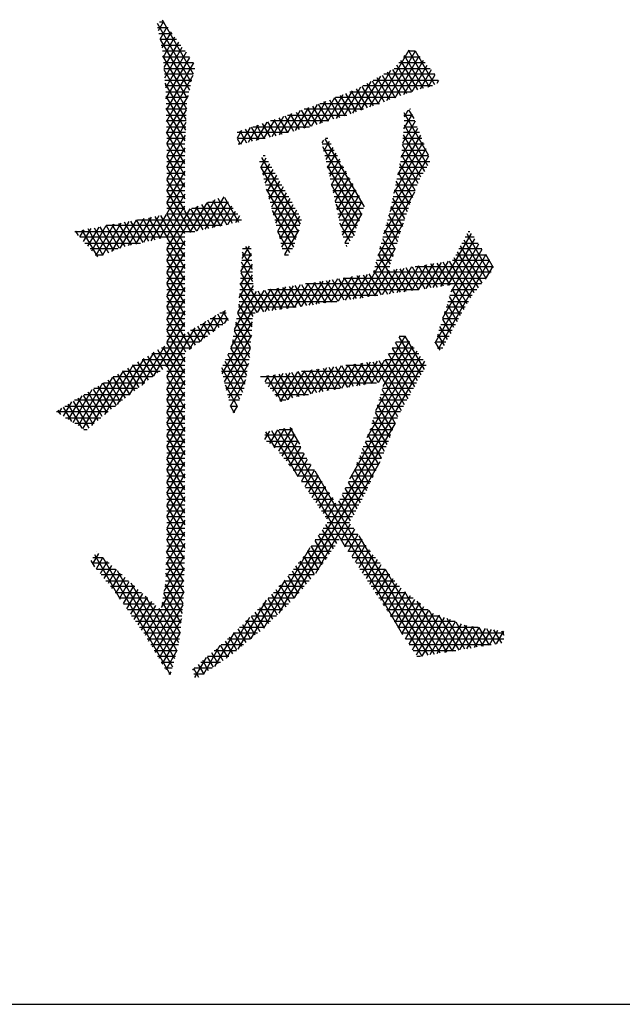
# Model space of a CAD drawing. Header units: millimetres. Extents: x 981 to 1872, y 361 to 991.
# Tile 15 of 62: x 1447 to 1455, y 361 to 374. Entities that reach past the tile are written whole.
import ezdxf

# ---------------------------------------------------------------- set-up
doc = ezdxf.new("R2010")
doc.units = ezdxf.units.MM
doc.header["$LTSCALE"] = 46.2
doc.layers.get('0').update_dxf_attribs({"linetype": 'CONTINUOUS'})
doc.layers.add('1', color=7, linetype='CONTINUOUS')

msp = doc.modelspace()

# ---------------------------------------------------------------- linework, layer by layer
at = {"linetype": 'Continuous'}
msp.add_line((980.848, 361.369), (1871.848, 361.369), dxfattribs=at)
at = {"layer": '1', "linetype": 'Continuous'}
for p, q in [((1449.068, 373.442), (1448.627, 374.206)), ((1448.704, 374.233), (1448.635, 374.114)), ((1448.65, 374.229), (1448.707, 374.229)), ((1448.685, 374.258), (1449.094, 373.549)), ((1448.763, 374.153), (1448.627, 374.153)), ((1448.643, 374.076), (1448.819, 374.076)), ((1448.658, 374.002), (1448.753, 374.166)), ((1448.802, 374.099), (1448.681, 373.89)), ((1448.875, 374), (1448.658, 374)), ((1448.659, 374), (1449.042, 373.335)), ((1448.674, 373.924), (1448.931, 373.924)), ((1448.697, 373.764), (1448.852, 374.032)), ((1448.901, 373.965), (1448.708, 373.63)), ((1448.987, 373.848), (1448.69, 373.848)), ((1448.719, 373.497), (1448.95, 373.898)), ((1448.999, 373.831), (1448.73, 373.363)), ((1451.513, 373.154), (1451.922, 373.863)), ((1452.002, 373.848), (1451.624, 373.195)), ((1451.736, 373.235), (1452.054, 373.786)), ((1452.108, 373.359), (1451.86, 373.79)), ((1452.002, 373.848), (1451.906, 373.848)), ((1451.911, 373.854), (1452.185, 373.38)), ((1452.258, 373.405), (1452.003, 373.847)), ((1449.016, 373.228), (1448.695, 373.784)), ((1448.696, 373.772), (1449.043, 373.772)), ((1449.096, 373.695), (1448.702, 373.695)), ((1448.735, 373.221), (1449.049, 373.764)), ((1449.097, 373.694), (1448.738, 373.074)), ((1451.957, 373.316), (1451.758, 373.661)), ((1452.131, 373.695), (1451.785, 373.695)), ((1451.809, 373.725), (1452.032, 373.339)), ((1451.846, 373.772), (1452.066, 373.772)), ((1452.106, 373.724), (1451.847, 373.276)), ((1451.959, 373.316), (1452.158, 373.662)), ((1448.709, 373.619), (1449.114, 373.619)), ((1448.71, 373.606), (1449.006, 373.092)), ((1449.093, 373.543), (1448.715, 373.543)), ((1448.741, 372.926), (1449.09, 373.53)), ((1451.677, 373.592), (1451.401, 373.114)), ((1451.569, 373.532), (1451.739, 373.237)), ((1452.259, 373.543), (1451.589, 373.543)), ((1451.812, 373.263), (1451.636, 373.569)), ((1451.702, 373.605), (1451.885, 373.29)), ((1451.725, 373.619), (1452.195, 373.619)), ((1452.211, 373.601), (1452.064, 373.347)), ((1452.169, 373.375), (1452.263, 373.539)), ((1448.721, 373.467), (1449.074, 373.467)), ((1449, 372.952), (1448.724, 373.429)), ((1451.419, 373.449), (1451.179, 373.033)), ((1451.29, 373.073), (1451.548, 373.52)), ((1451.521, 373.157), (1451.369, 373.421)), ((1451.435, 373.458), (1451.594, 373.184)), ((1451.451, 373.467), (1452.303, 373.467)), ((1451.666, 373.21), (1451.502, 373.495)), ((1452.306, 373.461), (1452.284, 373.422)), ((1449.056, 373.391), (1448.727, 373.391)), ((1448.733, 373.314), (1449.037, 373.314)), ((1450.855, 372.93), (1451.057, 373.28)), ((1451.173, 373.327), (1450.963, 372.964)), ((1451.071, 372.999), (1451.29, 373.378)), ((1451.23, 373.051), (1451.09, 373.293)), ((1451.142, 373.314), (1451.953, 373.314)), ((1451.162, 373.322), (1451.303, 373.078)), ((1451.376, 373.104), (1451.233, 373.352)), ((1451.302, 373.384), (1451.448, 373.131)), ((1452.225, 373.391), (1451.313, 373.391)), ((1448.735, 373.258), (1448.993, 372.811)), ((1449.019, 373.238), (1448.735, 373.238)), ((1448.737, 373.162), (1449.01, 373.162)), ((1449.025, 373.266), (1448.744, 372.779)), ((1450.718, 373.149), (1450.537, 372.836)), ((1450.642, 372.865), (1450.83, 373.191)), ((1450.731, 373.154), (1450.859, 372.931)), ((1450.942, 373.233), (1450.748, 372.896)), ((1450.753, 373.162), (1451.534, 373.162)), ((1450.934, 372.955), (1450.803, 373.181)), ((1450.876, 373.208), (1451.008, 372.979)), ((1451.082, 373.002), (1450.948, 373.235)), ((1451.744, 373.238), (1450.956, 373.238)), ((1451.019, 373.264), (1451.157, 373.026)), ((1448.986, 372.67), (1448.738, 373.1)), ((1449.006, 373.086), (1448.738, 373.086)), ((1448.747, 372.632), (1449.006, 373.079)), ((1450.223, 372.75), (1450.385, 373.029)), ((1450.495, 373.068), (1450.328, 372.778)), ((1450.483, 372.821), (1450.366, 373.023)), ((1450.433, 372.807), (1450.606, 373.107)), ((1450.44, 373.049), (1450.559, 372.842)), ((1450.635, 372.863), (1450.513, 373.074)), ((1451.325, 373.086), (1450.547, 373.086)), ((1450.586, 373.1), (1450.711, 372.884)), ((1450.785, 372.908), (1450.659, 373.127)), ((1451.852, 373.042), (1452.172, 372.487)), ((1451.852, 372.827), (1451.963, 373.019)), ((1451.905, 373.071), (1451.854, 372.982)), ((1451.985, 372.963), (1451.919, 373.078)), ((1451.937, 373.086), (1451.932, 373.086)), ((1448.74, 373.01), (1449.002, 373.01)), ((1448.741, 372.942), (1448.983, 372.524)), ((1448.999, 372.933), (1448.741, 372.933)), ((1448.998, 372.913), (1448.748, 372.481)), ((1450.056, 372.917), (1449.918, 372.678)), ((1449.998, 372.898), (1450.101, 372.72)), ((1450.019, 372.701), (1450.165, 372.953)), ((1450.179, 372.738), (1450.072, 372.922)), ((1450.866, 372.933), (1450.106, 372.933)), ((1450.275, 372.991), (1450.121, 372.725)), ((1450.147, 372.947), (1450.255, 372.759)), ((1450.331, 372.779), (1450.22, 372.972)), ((1450.293, 372.998), (1450.407, 372.8)), ((1450.328, 373.01), (1451.105, 373.01)), ((1451.999, 372.929), (1451.834, 372.643)), ((1451.853, 373.01), (1451.967, 373.01)), ((1451.997, 372.933), (1451.856, 372.933)), ((1448.743, 372.857), (1448.995, 372.857)), ((1448.983, 372.371), (1448.744, 372.784)), ((1448.991, 372.781), (1448.744, 372.781)), ((1450.337, 372.781), (1449.668, 372.781)), ((1449.673, 372.712), (1449.731, 372.811)), ((1449.702, 372.801), (1449.791, 372.648)), ((1449.839, 372.846), (1449.714, 372.63)), ((1449.868, 372.666), (1449.776, 372.826)), ((1449.816, 372.654), (1449.947, 372.882)), ((1449.85, 372.85), (1449.946, 372.684)), ((1449.873, 372.857), (1450.615, 372.857)), ((1450.024, 372.702), (1449.924, 372.874)), ((1451.815, 372.459), (1452.034, 372.838)), ((1452.057, 372.781), (1451.848, 372.781)), ((1451.855, 372.857), (1452.027, 372.857)), ((1452.166, 372.345), (1451.858, 372.879)), ((1448.746, 372.705), (1448.988, 372.705)), ((1448.984, 372.629), (1448.747, 372.629)), ((1448.747, 372.627), (1448.983, 372.219)), ((1448.748, 372.328), (1448.99, 372.747)), ((1449.674, 372.705), (1450.035, 372.705)), ((1449.713, 372.63), (1449.674, 372.697)), ((1449.707, 372.629), (1449.68, 372.629)), ((1450.8, 372.682), (1450.779, 372.645)), ((1450.899, 372.629), (1450.782, 372.629)), ((1450.804, 372.535), (1450.879, 372.666)), ((1450.818, 372.698), (1451.332, 371.808)), ((1450.825, 372.705), (1450.858, 372.705)), ((1451.72, 371.988), (1452.105, 372.656)), ((1452.07, 372.747), (1451.77, 372.228)), ((1452.116, 372.629), (1451.832, 372.629)), ((1451.84, 372.705), (1452.086, 372.705)), ((1451.844, 372.749), (1452.12, 372.272)), ((1448.983, 372.582), (1448.748, 372.176)), ((1448.748, 372.552), (1448.983, 372.552)), ((1451.299, 371.713), (1450.79, 372.593)), ((1450.8, 372.552), (1450.941, 372.552)), ((1450.922, 372.587), (1450.828, 372.426)), ((1450.853, 372.316), (1450.964, 372.509)), ((1452.141, 372.566), (1451.666, 371.742)), ((1451.825, 372.552), (1452.146, 372.552)), ((1452.076, 372.196), (1451.832, 372.619)), ((1448.983, 372.476), (1448.748, 372.476)), ((1448.983, 372.066), (1448.748, 372.473)), ((1448.748, 372.023), (1448.983, 372.43)), ((1448.748, 372.4), (1448.983, 372.4)), ((1449.959, 372.4), (1450.079, 372.4)), ((1449.978, 372.325), (1450.05, 372.45)), ((1450.496, 371.58), (1449.99, 372.455)), ((1450.094, 372.373), (1450.006, 372.221)), ((1450.035, 372.476), (1450.011, 372.476)), ((1450.982, 372.476), (1450.817, 372.476)), ((1450.834, 372.4), (1451.023, 372.4)), ((1451.007, 372.43), (1450.878, 372.206)), ((1451.588, 371.454), (1452.177, 372.475)), ((1452, 372.023), (1451.8, 372.369)), ((1451.807, 372.4), (1452.194, 372.4)), ((1452.176, 372.476), (1451.817, 372.476)), ((1451.819, 372.489), (1452.034, 372.116)), ((1448.983, 372.324), (1448.748, 372.324)), ((1448.748, 372.321), (1448.983, 371.914)), ((1448.983, 372.277), (1448.748, 371.871)), ((1448.748, 372.248), (1448.983, 372.248)), ((1450.123, 372.324), (1449.979, 372.324)), ((1449.979, 372.322), (1450.466, 371.479)), ((1449.999, 372.248), (1450.167, 372.248)), ((1450.034, 372.116), (1450.138, 372.297)), ((1450.847, 372.344), (1451.265, 371.619)), ((1451.064, 372.324), (1450.851, 372.324)), ((1450.868, 372.248), (1451.105, 372.248)), ((1450.902, 372.097), (1451.049, 372.351)), ((1451.092, 372.273), (1450.927, 371.987)), ((1451.774, 372.248), (1452.106, 372.248)), ((1451.777, 372.257), (1451.965, 371.931)), ((1452.151, 372.324), (1451.79, 372.324)), ((1448.983, 372.171), (1448.748, 372.171)), ((1448.983, 371.762), (1448.748, 372.168)), ((1448.748, 371.718), (1448.983, 372.125)), ((1450.211, 372.171), (1450.019, 372.171)), ((1450.182, 372.221), (1450.061, 372.012)), ((1450.089, 371.907), (1450.226, 372.145)), ((1451.147, 372.171), (1450.885, 372.171)), ((1450.952, 371.877), (1451.135, 372.194)), ((1451.177, 372.115), (1450.976, 371.767)), ((1451.931, 371.838), (1451.753, 372.146)), ((1452.061, 372.171), (1451.758, 372.171)), ((1448.748, 372.095), (1448.983, 372.095)), ((1448.983, 372.019), (1448.748, 372.019)), ((1448.748, 372.016), (1449.06, 371.475)), ((1450.039, 372.095), (1450.255, 372.095)), ((1450.436, 371.379), (1450.053, 372.041)), ((1450.299, 372.019), (1450.059, 372.019)), ((1450.27, 372.069), (1450.116, 371.802)), ((1450.144, 371.698), (1450.314, 371.992)), ((1450.903, 372.095), (1451.188, 372.095)), ((1451.232, 371.524), (1450.903, 372.094)), ((1451.229, 372.019), (1450.92, 372.019)), ((1451.001, 371.658), (1451.22, 372.037)), ((1451.991, 372.001), (1451.51, 371.167)), ((1451.998, 372.019), (1451.726, 372.019)), ((1451.729, 372.034), (1451.896, 371.745)), ((1451.742, 372.095), (1452.026, 372.095)), ((1448.983, 371.973), (1448.645, 371.388)), ((1448.748, 371.943), (1448.983, 371.943)), ((1448.983, 371.867), (1448.748, 371.867)), ((1448.983, 371.457), (1448.748, 371.863)), ((1449.271, 371.862), (1449.045, 371.471)), ((1449.145, 371.493), (1449.382, 371.902)), ((1449.492, 371.941), (1449.246, 371.514)), ((1449.453, 371.557), (1449.276, 371.863)), ((1449.554, 371.867), (1449.284, 371.867)), ((1449.346, 371.535), (1449.544, 371.878)), ((1449.348, 371.89), (1449.531, 371.574)), ((1449.609, 371.591), (1449.421, 371.917)), ((1449.502, 371.93), (1449.688, 371.608)), ((1450.079, 371.943), (1450.343, 371.943)), ((1450.387, 371.867), (1450.099, 371.867)), ((1450.358, 371.916), (1450.172, 371.593)), ((1450.937, 371.943), (1451.27, 371.943)), ((1451.312, 371.867), (1450.954, 371.867)), ((1451.262, 371.958), (1451.026, 371.548)), ((1451.05, 371.438), (1451.305, 371.879)), ((1451.941, 371.867), (1451.694, 371.867)), ((1451.863, 371.65), (1451.706, 371.923)), ((1451.71, 371.943), (1451.97, 371.943)), ((1448.747, 371.411), (1448.983, 371.82)), ((1448.748, 371.109), (1449.159, 371.821)), ((1448.748, 371.79), (1448.983, 371.79)), ((1449.047, 371.78), (1448.748, 371.261)), ((1449.139, 371.491), (1448.985, 371.757)), ((1449.058, 371.784), (1449.217, 371.508)), ((1449.076, 371.79), (1449.617, 371.79)), ((1449.296, 371.524), (1449.131, 371.81)), ((1449.203, 371.837), (1449.374, 371.541)), ((1449.596, 371.815), (1449.446, 371.556)), ((1449.546, 371.577), (1449.648, 371.753)), ((1450.12, 371.79), (1450.43, 371.79)), ((1450.127, 371.76), (1450.406, 371.278)), ((1450.199, 371.488), (1450.402, 371.84)), ((1450.446, 371.764), (1450.227, 371.384)), ((1450.959, 371.844), (1451.199, 371.429)), ((1450.971, 371.79), (1451.325, 371.79)), ((1451.678, 371.79), (1451.913, 371.79)), ((1451.682, 371.811), (1451.832, 371.552)), ((1447.909, 371.18), (1448.151, 371.599)), ((1448.249, 371.617), (1448.023, 371.225)), ((1448.137, 371.269), (1448.348, 371.635)), ((1448.356, 371.322), (1448.192, 371.607)), ((1448.447, 371.654), (1448.24, 371.296)), ((1448.272, 371.621), (1448.434, 371.34)), ((1448.341, 371.319), (1448.545, 371.672)), ((1448.512, 371.358), (1448.351, 371.636)), ((1448.362, 371.638), (1449.725, 371.638)), ((1448.431, 371.651), (1448.59, 371.375)), ((1448.644, 371.69), (1448.443, 371.342)), ((1448.667, 371.393), (1448.51, 371.665)), ((1448.544, 371.365), (1448.742, 371.708)), ((1448.59, 371.68), (1448.745, 371.411)), ((1448.983, 371.152), (1448.669, 371.695)), ((1449.679, 371.714), (1448.748, 371.714)), ((1448.748, 371.711), (1448.983, 371.304)), ((1449.699, 371.69), (1449.647, 371.599)), ((1450.474, 371.714), (1450.14, 371.714)), ((1450.16, 371.638), (1450.513, 371.638)), ((1450.254, 371.279), (1450.49, 371.687)), ((1451.299, 371.714), (1450.988, 371.714)), ((1451.005, 371.638), (1451.272, 371.638)), ((1451.15, 371.36), (1451.015, 371.594)), ((1451.301, 371.72), (1451.079, 371.336)), ((1451.279, 370.614), (1451.847, 371.598)), ((1451.627, 371.601), (1451.77, 371.355)), ((1451.637, 371.638), (1451.859, 371.638)), ((1451.801, 371.453), (1451.655, 371.705)), ((1451.885, 371.714), (1451.658, 371.714)), ((1447.542, 371.486), (1449.113, 371.486)), ((1447.551, 371.475), (1447.56, 371.489)), ((1447.589, 371.432), (1447.556, 371.489)), ((1447.658, 371.508), (1447.604, 371.414)), ((1447.636, 371.503), (1447.839, 371.152)), ((1447.657, 371.354), (1447.757, 371.526)), ((1447.855, 371.544), (1447.71, 371.293)), ((1447.91, 371.18), (1447.715, 371.518)), ((1447.763, 371.233), (1447.954, 371.562)), ((1447.795, 371.533), (1447.982, 371.208)), ((1448.052, 371.581), (1447.816, 371.172)), ((1448.054, 371.237), (1447.874, 371.548)), ((1449.473, 371.562), (1447.951, 371.562)), ((1447.954, 371.562), (1448.125, 371.265)), ((1448.201, 371.287), (1448.033, 371.577)), ((1448.113, 371.592), (1448.278, 371.305)), ((1450.49, 371.562), (1450.18, 371.562)), ((1450.2, 371.486), (1450.468, 371.486)), ((1450.359, 371.207), (1450.202, 371.48)), ((1450.474, 371.507), (1450.287, 371.184)), ((1451.245, 371.562), (1451.023, 371.562)), ((1451.04, 371.486), (1451.219, 371.486)), ((1451.596, 371.486), (1451.811, 371.486)), ((1451.739, 371.256), (1451.599, 371.497)), ((1451.835, 371.562), (1451.617, 371.562)), ((1452.695, 371.486), (1452.718, 371.486)), ((1448.739, 371.409), (1447.609, 371.409)), ((1448.983, 371.409), (1448.748, 371.409)), ((1448.748, 371.406), (1448.983, 370.999)), ((1448.983, 371.363), (1448.748, 370.956)), ((1450.445, 371.409), (1450.22, 371.409)), ((1451.185, 371.409), (1451.057, 371.409)), ((1451.571, 371.394), (1451.707, 371.158)), ((1451.787, 371.409), (1451.575, 371.409)), ((1452.735, 371.461), (1452.333, 370.764)), ((1452.429, 370.778), (1452.783, 371.391)), ((1452.637, 371.377), (1452.927, 370.874)), ((1452.771, 371.409), (1452.654, 371.409)), ((1452.98, 370.935), (1452.679, 371.456)), ((1447.675, 371.333), (1448.404, 371.333)), ((1448.105, 371.257), (1447.742, 371.257)), ((1448.748, 371.333), (1448.983, 371.333)), ((1448.983, 371.257), (1448.748, 371.257)), ((1448.983, 370.847), (1448.748, 371.254)), ((1448.748, 370.804), (1448.983, 371.21)), ((1449.824, 371.295), (1449.729, 371.132)), ((1449.735, 371.221), (1449.866, 370.993)), ((1449.852, 371.257), (1449.737, 371.257)), ((1449.857, 371.161), (1449.784, 371.289)), ((1450.24, 371.333), (1450.422, 371.333)), ((1450.394, 371.257), (1450.26, 371.257)), ((1451.08, 371.333), (1451.132, 371.333)), ((1451.094, 371.306), (1451.102, 371.291)), ((1451.74, 371.261), (1451.374, 370.628)), ((1451.739, 371.257), (1451.534, 371.257)), ((1451.676, 371.059), (1451.543, 371.29)), ((1451.555, 371.333), (1451.763, 371.333)), ((1452.362, 370.357), (1452.879, 371.252)), ((1452.831, 371.321), (1452.466, 370.69)), ((1452.552, 371.219), (1452.825, 370.746)), ((1452.875, 371.257), (1452.572, 371.257)), ((1452.876, 370.81), (1452.594, 371.298)), ((1452.613, 371.333), (1452.823, 371.333)), ((1447.809, 371.181), (1447.912, 371.181)), ((1448.748, 371.181), (1448.983, 371.181)), ((1448.983, 371.105), (1448.748, 371.105)), ((1448.748, 371.101), (1448.983, 370.695)), ((1449.718, 370.96), (1449.855, 371.198)), ((1449.875, 370.825), (1449.726, 371.083)), ((1449.86, 371.105), (1449.728, 371.105)), ((1449.732, 371.181), (1449.856, 371.181)), ((1450.289, 371.181), (1450.34, 371.181)), ((1451.721, 370.677), (1451.487, 371.083)), ((1451.691, 371.105), (1451.493, 371.105)), ((1451.513, 371.181), (1451.715, 371.181)), ((1451.515, 371.186), (1451.802, 370.689)), ((1452.34, 371.081), (1452.141, 370.737)), ((1452.237, 370.751), (1452.437, 371.096)), ((1452.926, 371.182), (1452.258, 370.024)), ((1452.304, 369.951), (1452.974, 371.112)), ((1452.681, 370.539), (1452.365, 371.085)), ((1452.446, 371.097), (1452.725, 370.615)), ((1452.979, 371.105), (1452.491, 371.105)), ((1452.774, 370.683), (1452.51, 371.14)), ((1452.531, 371.181), (1452.927, 371.181)), ((1452.921, 371.19), (1453.022, 371.014)), ((1448.983, 371.058), (1448.748, 370.651)), ((1448.748, 371.028), (1448.983, 371.028)), ((1448.983, 370.952), (1448.748, 370.952)), ((1449.863, 371.058), (1449.707, 370.789)), ((1449.868, 370.952), (1449.718, 370.952)), ((1449.723, 371.028), (1449.864, 371.028)), ((1452.996, 370.952), (1451.451, 370.952)), ((1451.459, 370.979), (1451.639, 370.666)), ((1451.47, 370.642), (1451.663, 370.976)), ((1451.472, 371.028), (1451.666, 371.028)), ((1451.76, 370.991), (1451.566, 370.655)), ((1451.662, 370.669), (1451.857, 371.006)), ((1451.883, 370.7), (1451.719, 370.985)), ((1451.953, 371.021), (1451.758, 370.682)), ((1451.8, 370.997), (1451.965, 370.712)), ((1451.854, 370.696), (1452.05, 371.036)), ((1452.046, 370.723), (1451.881, 371.01)), ((1452.147, 371.051), (1451.95, 370.71)), ((1451.962, 371.022), (1452.127, 370.735)), ((1452.002, 371.028), (1453.016, 371.028)), ((1452.209, 370.747), (1452.042, 371.035)), ((1452.045, 370.723), (1452.243, 371.066)), ((1452.123, 371.047), (1452.29, 370.758)), ((1452.371, 370.77), (1452.204, 371.06)), ((1452.285, 371.072), (1452.453, 370.781)), ((1453.015, 371.031), (1452.917, 370.862)), ((1448.983, 370.542), (1448.748, 370.949)), ((1448.748, 370.499), (1448.983, 370.906)), ((1448.748, 370.876), (1448.983, 370.876)), ((1449.696, 370.617), (1449.87, 370.919)), ((1449.713, 370.876), (1449.873, 370.876)), ((1449.717, 370.946), (1450.013, 370.434)), ((1450.79, 370.835), (1450.607, 370.519)), ((1450.703, 370.533), (1450.886, 370.85)), ((1450.908, 370.562), (1450.753, 370.829)), ((1450.983, 370.865), (1450.799, 370.546)), ((1450.834, 370.842), (1450.989, 370.573)), ((1450.895, 370.56), (1451.08, 370.88)), ((1451.07, 370.585), (1450.915, 370.854)), ((1451.176, 370.895), (1450.991, 370.573)), ((1450.995, 370.867), (1451.152, 370.596)), ((1451.057, 370.876), (1452.929, 370.876)), ((1451.233, 370.608), (1451.076, 370.879)), ((1451.087, 370.587), (1451.273, 370.91)), ((1451.157, 370.892), (1451.314, 370.619)), ((1451.37, 370.924), (1451.183, 370.601)), ((1451.396, 370.631), (1451.238, 370.904)), ((1451.319, 370.917), (1451.477, 370.642)), ((1451.558, 370.654), (1451.399, 370.929)), ((1448.983, 370.8), (1448.748, 370.8)), ((1448.748, 370.796), (1448.983, 370.39)), ((1448.983, 370.753), (1448.748, 370.347)), ((1448.748, 370.724), (1448.983, 370.724)), ((1450.017, 370.715), (1449.587, 369.97)), ((1449.634, 370.204), (1449.92, 370.7)), ((1449.878, 370.779), (1449.672, 370.423)), ((1449.703, 370.724), (1449.881, 370.724)), ((1449.877, 370.8), (1449.708, 370.8)), ((1449.932, 370.423), (1449.709, 370.809)), ((1449.936, 370.423), (1450.113, 370.73)), ((1450.094, 370.446), (1449.945, 370.704)), ((1450.026, 370.717), (1450.176, 370.458)), ((1450.21, 370.745), (1450.032, 370.437)), ((1450.072, 370.724), (1452.048, 370.724)), ((1450.257, 370.469), (1450.107, 370.729)), ((1450.128, 370.451), (1450.307, 370.76)), ((1450.188, 370.742), (1450.338, 370.481)), ((1450.403, 370.775), (1450.224, 370.464)), ((1450.42, 370.492), (1450.268, 370.754)), ((1450.32, 370.478), (1450.5, 370.79)), ((1450.349, 370.767), (1450.501, 370.504)), ((1450.597, 370.805), (1450.416, 370.492)), ((1450.582, 370.515), (1450.43, 370.779)), ((1450.511, 370.792), (1450.664, 370.527)), ((1450.512, 370.505), (1450.693, 370.82)), ((1452.868, 370.8), (1450.564, 370.8)), ((1450.745, 370.538), (1450.592, 370.804)), ((1450.672, 370.817), (1450.826, 370.55)), ((1452.477, 370.724), (1452.806, 370.724)), ((1452.48, 370.734), (1452.637, 370.463)), ((1448.983, 370.647), (1448.748, 370.647)), ((1448.983, 370.237), (1448.748, 370.644)), ((1448.748, 370.194), (1448.983, 370.601)), ((1448.748, 370.571), (1448.983, 370.571)), ((1449.693, 370.571), (1450.976, 370.571)), ((1451.512, 370.647), (1449.698, 370.647)), ((1449.7, 370.672), (1449.873, 370.372)), ((1452.429, 370.571), (1452.699, 370.571)), ((1452.593, 370.387), (1452.449, 370.635)), ((1452.745, 370.647), (1452.453, 370.647)), ((1448.983, 370.495), (1448.748, 370.495)), ((1448.748, 370.491), (1449.06, 369.951)), ((1448.983, 370.448), (1448.748, 370.042)), ((1449.513, 370.453), (1449.348, 370.166)), ((1449.48, 370.443), (1449.552, 370.318)), ((1450.44, 370.495), (1449.685, 370.495)), ((1449.863, 370.238), (1449.691, 370.535)), ((1452.507, 370.23), (1452.387, 370.437)), ((1452.655, 370.495), (1452.405, 370.495)), ((1452.418, 370.536), (1452.55, 370.309)), ((1448.748, 370.419), (1448.983, 370.419)), ((1448.983, 370.343), (1448.748, 370.343)), ((1448.998, 369.905), (1448.748, 370.339)), ((1449.253, 370.307), (1449.038, 369.935)), ((1449.193, 370.05), (1449.388, 370.388)), ((1449.367, 370.181), (1449.284, 370.325)), ((1449.55, 370.343), (1449.313, 370.343)), ((1449.349, 370.365), (1449.429, 370.227)), ((1449.49, 370.272), (1449.415, 370.404)), ((1449.44, 370.419), (1449.525, 370.419)), ((1449.502, 370.281), (1449.545, 370.356)), ((1449.87, 370.343), (1449.658, 370.343)), ((1449.671, 370.419), (1449.904, 370.419)), ((1449.671, 370.417), (1449.853, 370.103)), ((1452.356, 370.339), (1452.465, 370.151)), ((1452.568, 370.343), (1452.358, 370.343)), ((1452.381, 370.419), (1452.611, 370.419)), ((1448.577, 369.594), (1448.983, 370.296)), ((1448.748, 370.266), (1448.983, 370.266)), ((1448.748, 369.585), (1449.118, 370.226)), ((1448.983, 370.19), (1448.748, 370.19)), ((1448.748, 370.187), (1448.983, 369.78)), ((1449.38, 370.19), (1449.058, 370.19)), ((1449.088, 370.208), (1449.183, 370.043)), ((1449.244, 370.089), (1449.153, 370.247)), ((1449.185, 370.266), (1449.482, 370.266)), ((1449.218, 370.286), (1449.306, 370.135)), ((1449.473, 369.621), (1449.868, 370.304)), ((1449.63, 370.183), (1449.83, 369.837)), ((1449.859, 370.19), (1449.631, 370.19)), ((1449.645, 370.266), (1449.865, 370.266)), ((1449.842, 369.968), (1449.651, 370.3)), ((1452.486, 370.19), (1452.31, 370.19)), ((1452.422, 370.072), (1452.325, 370.24)), ((1452.334, 370.266), (1452.527, 370.266)), ((1448.984, 370.145), (1448.736, 369.717)), ((1448.748, 370.114), (1449.278, 370.114)), ((1449.121, 369.997), (1449.022, 370.169)), ((1449.855, 370.129), (1449.5, 369.516)), ((1449.81, 369.719), (1449.61, 370.066)), ((1449.618, 370.114), (1449.853, 370.114)), ((1451.52, 369.509), (1451.87, 370.114)), ((1451.92, 370.049), (1451.578, 369.456)), ((1451.786, 370.107), (1452.075, 369.607)), ((1451.79, 370.114), (1451.87, 370.114)), ((1452.121, 369.679), (1451.869, 370.116)), ((1452.286, 370.114), (1452.444, 370.114)), ((1452.294, 370.141), (1452.379, 369.994)), ((1448.715, 369.986), (1448.419, 369.471)), ((1448.983, 369.323), (1448.63, 369.934)), ((1448.676, 369.962), (1449.074, 369.962)), ((1448.695, 369.973), (1448.983, 369.475)), ((1449.176, 370.038), (1448.748, 370.038)), ((1448.983, 369.628), (1448.748, 370.034)), ((1449.527, 369.41), (1449.841, 369.954)), ((1449.582, 369.961), (1449.79, 369.6)), ((1449.583, 369.962), (1449.842, 369.962)), ((1449.848, 370.038), (1449.605, 370.038)), ((1452.021, 369.918), (1451.366, 368.783)), ((1451.485, 369.142), (1451.97, 369.984)), ((1451.697, 369.957), (1451.989, 369.451)), ((1451.7, 369.962), (1451.987, 369.962)), ((1452.032, 369.529), (1451.741, 370.032)), ((1451.929, 370.038), (1451.745, 370.038)), ((1452.403, 370.038), (1452.262, 370.038)), ((1452.327, 369.932), (1452.264, 370.042)), ((1452.291, 369.962), (1452.362, 369.962)), ((1448.446, 369.823), (1448.097, 369.219)), ((1448.26, 369.349), (1448.581, 369.904)), ((1448.423, 369.809), (1448.983, 369.809)), ((1448.434, 369.816), (1448.567, 369.586)), ((1448.628, 369.633), (1448.499, 369.855)), ((1448.983, 369.885), (1448.549, 369.885)), ((1448.565, 369.895), (1448.689, 369.68)), ((1448.983, 369.839), (1448.748, 369.432)), ((1449.516, 369.809), (1449.825, 369.809)), ((1449.771, 369.482), (1449.544, 369.874)), ((1449.836, 369.885), (1449.549, 369.885)), ((1451.144, 368.248), (1452.071, 369.853)), ((1451.6, 369.8), (1451.423, 369.493)), ((1451.859, 369.218), (1451.529, 369.79)), ((1451.607, 369.807), (1451.902, 369.296)), ((1451.609, 369.809), (1452.105, 369.809)), ((1451.945, 369.373), (1451.652, 369.882)), ((1452.046, 369.885), (1451.654, 369.885)), ((1448.176, 369.661), (1447.762, 368.944)), ((1447.934, 369.089), (1448.311, 369.742)), ((1448.384, 369.445), (1448.238, 369.698)), ((1448.983, 369.733), (1448.296, 369.733)), ((1448.303, 369.737), (1448.445, 369.492)), ((1448.506, 369.539), (1448.369, 369.777)), ((1448.748, 369.28), (1448.983, 369.686)), ((1449.705, 369.291), (1449.468, 369.701)), ((1449.812, 369.733), (1449.482, 369.733)), ((1449.506, 369.788), (1449.74, 369.382)), ((1449.817, 369.759), (1449.554, 369.304)), ((1452.121, 369.786), (1450.216, 366.487)), ((1450.336, 369.286), (1450.553, 369.662)), ((1450.648, 369.675), (1450.444, 369.321)), ((1450.543, 369.34), (1450.743, 369.687)), ((1450.713, 369.374), (1450.547, 369.661)), ((1450.629, 369.672), (1450.792, 369.39)), ((1450.838, 369.7), (1450.643, 369.36)), ((1450.871, 369.405), (1450.711, 369.683)), ((1450.742, 369.38), (1450.934, 369.712)), ((1450.793, 369.694), (1450.952, 369.418)), ((1451.029, 369.725), (1450.841, 369.4)), ((1451.032, 369.431), (1450.874, 369.704)), ((1450.939, 369.416), (1451.124, 369.737)), ((1450.956, 369.715), (1451.113, 369.444)), ((1451.219, 369.75), (1451.036, 369.432)), ((1451.193, 369.457), (1451.038, 369.726)), ((1452.144, 369.733), (1451.093, 369.733)), ((1451.12, 369.737), (1451.274, 369.469)), ((1451.133, 369.447), (1451.315, 369.762)), ((1451.355, 369.482), (1451.202, 369.747)), ((1451.41, 369.775), (1451.23, 369.462)), ((1451.283, 369.758), (1451.435, 369.495)), ((1451.326, 369.478), (1451.505, 369.787)), ((1451.516, 369.508), (1451.365, 369.769)), ((1451.447, 369.78), (1451.596, 369.521)), ((1447.649, 368.901), (1448.041, 369.579)), ((1448.142, 369.255), (1447.977, 369.541)), ((1448.042, 369.58), (1448.202, 369.303)), ((1448.56, 369.581), (1448.043, 369.581)), ((1448.262, 369.351), (1448.107, 369.619)), ((1448.17, 369.657), (1448.659, 369.657)), ((1448.173, 369.659), (1448.323, 369.398)), ((1448.748, 369.657), (1448.983, 369.657)), ((1448.983, 369.581), (1448.748, 369.581)), ((1448.748, 369.577), (1448.983, 369.17)), ((1448.983, 369.534), (1448.748, 369.127)), ((1449.464, 369.657), (1449.8, 369.657)), ((1449.787, 369.581), (1449.484, 369.581)), ((1449.581, 369.198), (1449.781, 369.546)), ((1449.975, 369.586), (1449.978, 369.581)), ((1449.978, 369.581), (1449.981, 369.587)), ((1452.06, 369.581), (1449.978, 369.581)), ((1450.077, 369.599), (1450.029, 369.517)), ((1450.254, 369.255), (1450.056, 369.597)), ((1450.08, 369.453), (1450.172, 369.612)), ((1450.267, 369.625), (1450.131, 369.389)), ((1450.138, 369.608), (1450.326, 369.283)), ((1450.182, 369.325), (1450.362, 369.637)), ((1450.398, 369.31), (1450.22, 369.618)), ((1450.458, 369.65), (1450.233, 369.261)), ((1450.302, 369.629), (1450.476, 369.327)), ((1450.555, 369.343), (1450.384, 369.64)), ((1450.465, 369.651), (1450.634, 369.359)), ((1450.513, 369.657), (1452.104, 369.657)), ((1447.521, 368.984), (1447.771, 369.417)), ((1447.906, 369.498), (1447.585, 368.942)), ((1447.781, 369.423), (1447.961, 369.111)), ((1448.363, 369.428), (1447.79, 369.428)), ((1448.021, 369.159), (1447.846, 369.462)), ((1447.911, 369.501), (1448.082, 369.207)), ((1447.917, 369.504), (1448.461, 369.504)), ((1448.748, 369.504), (1448.983, 369.504)), ((1448.983, 369.428), (1448.748, 369.428)), ((1448.983, 369.018), (1448.748, 369.425)), ((1449.503, 369.504), (1449.775, 369.504)), ((1449.51, 369.476), (1449.67, 369.2)), ((1449.758, 369.428), (1449.522, 369.428)), ((1450.039, 369.504), (1451.494, 369.504)), ((1451.015, 369.428), (1450.099, 369.428)), ((1451.774, 369.06), (1451.567, 369.419)), ((1451.976, 369.428), (1451.57, 369.428)), ((1451.592, 369.504), (1452.018, 369.504)), ((1451.597, 369.52), (1451.816, 369.14)), ((1447.636, 369.336), (1447.457, 369.025)), ((1448.168, 369.276), (1447.537, 369.276)), ((1447.783, 368.962), (1447.585, 369.305)), ((1447.65, 369.344), (1447.842, 369.012)), ((1447.663, 369.352), (1448.264, 369.352)), ((1447.901, 369.063), (1447.716, 369.383)), ((1448.748, 368.975), (1448.983, 369.381)), ((1448.748, 369.352), (1448.983, 369.352)), ((1448.983, 369.276), (1448.748, 369.276)), ((1449.542, 369.352), (1449.729, 369.352)), ((1449.699, 369.276), (1449.561, 369.276)), ((1450.16, 369.352), (1450.601, 369.352)), ((1450.308, 369.276), (1450.221, 369.276)), ((1451.891, 369.276), (1451.524, 369.276)), ((1451.537, 369.319), (1451.739, 368.97)), ((1451.547, 369.352), (1451.934, 369.352)), ((1447.358, 369.089), (1447.324, 369.147)), ((1447.366, 369.173), (1447.328, 369.107)), ((1447.389, 369.187), (1447.498, 368.999)), ((1447.393, 369.066), (1447.501, 369.254)), ((1447.41, 369.2), (1448.073, 369.2)), ((1447.638, 368.909), (1447.454, 369.226)), ((1447.52, 369.265), (1447.724, 368.911)), ((1448.748, 369.272), (1448.983, 368.866)), ((1448.983, 369.229), (1448.748, 368.822)), ((1448.748, 369.2), (1448.983, 369.2)), ((1449.634, 369.109), (1449.58, 369.203)), ((1449.581, 369.2), (1449.67, 369.2)), ((1449.669, 369.199), (1449.618, 369.111)), ((1451.502, 369.2), (1451.849, 369.2)), ((1451.703, 368.879), (1451.507, 369.218)), ((1447.977, 369.123), (1447.304, 369.123)), ((1447.422, 369.047), (1447.883, 369.047)), ((1448.983, 369.123), (1448.748, 369.123)), ((1448.983, 368.713), (1448.748, 369.12)), ((1448.748, 368.67), (1448.983, 369.077)), ((1448.748, 369.047), (1448.983, 369.047)), ((1449.64, 369.123), (1449.612, 369.123)), ((1451.631, 368.698), (1451.447, 369.017)), ((1451.456, 369.047), (1451.769, 369.047)), ((1451.477, 369.117), (1451.667, 368.789)), ((1451.807, 369.123), (1451.479, 369.123)), ((1447.794, 368.971), (1447.541, 368.971)), ((1447.659, 368.895), (1447.705, 368.895)), ((1448.983, 368.971), (1448.748, 368.971)), ((1448.748, 368.967), (1448.983, 368.561)), ((1448.983, 368.924), (1448.748, 368.518)), ((1448.748, 368.895), (1448.983, 368.895)), ((1450.195, 368.89), (1450.092, 368.711)), ((1450.151, 368.661), (1450.294, 368.909)), ((1450.2, 368.891), (1451.085, 367.358)), ((1450.384, 368.912), (1450.208, 368.608)), ((1450.22, 368.895), (1450.392, 368.895)), ((1451.84, 366.204), (1450.279, 368.906)), ((1450.359, 368.921), (1450.484, 368.703)), ((1450.421, 366.691), (1451.742, 368.978)), ((1451.408, 368.895), (1451.709, 368.895)), ((1451.417, 368.917), (1451.596, 368.608)), ((1451.739, 368.971), (1451.434, 368.971)), ((1448.983, 368.819), (1448.748, 368.819)), ((1448.983, 368.408), (1448.748, 368.815)), ((1448.748, 368.365), (1448.983, 368.772)), ((1450.429, 368.819), (1450.029, 368.819)), ((1450.032, 368.761), (1450.096, 368.872)), ((1450.041, 368.861), (1450.162, 368.652)), ((1450.468, 368.274), (1450.121, 368.876)), ((1450.259, 368.543), (1450.424, 368.829)), ((1451.679, 368.819), (1451.379, 368.819)), ((1451.559, 368.519), (1451.382, 368.826)), ((1448.748, 368.742), (1448.983, 368.742)), ((1448.983, 368.666), (1448.748, 368.666)), ((1448.748, 368.662), (1448.983, 368.256)), ((1450.054, 368.742), (1450.466, 368.742)), ((1450.502, 368.666), (1450.145, 368.666)), ((1450.464, 368.746), (1450.309, 368.478)), ((1450.36, 368.413), (1450.504, 368.663)), ((1451.481, 368.349), (1451.311, 368.643)), ((1451.619, 368.666), (1451.32, 368.666)), ((1451.347, 368.734), (1451.52, 368.434)), ((1451.35, 368.742), (1451.649, 368.742)), ((1448.983, 368.619), (1448.748, 368.213)), ((1448.748, 368.59), (1448.983, 368.59)), ((1448.983, 368.514), (1448.748, 368.514)), ((1448.983, 368.103), (1448.748, 368.51)), ((1450.222, 368.59), (1450.539, 368.59)), ((1450.581, 368.514), (1450.281, 368.514)), ((1450.544, 368.58), (1450.41, 368.348)), ((1450.461, 368.284), (1450.588, 368.503)), ((1451.557, 368.514), (1451.262, 368.514)), ((1451.276, 368.551), (1451.442, 368.264)), ((1451.291, 368.59), (1451.589, 368.59)), ((1448.748, 368.06), (1448.983, 368.467)), ((1448.748, 368.438), (1448.983, 368.438)), ((1450.341, 368.438), (1450.631, 368.438)), ((1450.635, 368.432), (1450.509, 368.215)), ((1451.537, 368.471), (1450.693, 367.009)), ((1451.233, 368.438), (1451.522, 368.438)), ((1451.403, 368.178), (1451.241, 368.46)), ((1448.983, 368.361), (1448.748, 368.361)), ((1448.748, 368.358), (1448.983, 367.951)), ((1448.983, 368.314), (1448.748, 367.908)), ((1448.748, 368.285), (1448.983, 368.285)), ((1450.681, 368.361), (1450.4, 368.361)), ((1450.46, 368.285), (1450.731, 368.285)), ((1450.557, 368.145), (1450.681, 368.361)), ((1450.728, 368.289), (1450.604, 368.074)), ((1450.687, 368.352), (1452.088, 365.926)), ((1451.163, 368.285), (1451.452, 368.285)), ((1451.323, 368.013), (1451.164, 368.288)), ((1451.487, 368.361), (1451.2, 368.361)), ((1451.205, 368.37), (1451.364, 368.093)), ((1448.983, 368.209), (1448.748, 368.209)), ((1448.983, 367.799), (1448.748, 368.205)), ((1448.748, 367.755), (1448.983, 368.162)), ((1448.748, 368.133), (1448.983, 368.133)), ((1450.781, 368.209), (1450.513, 368.209)), ((1450.565, 368.133), (1450.831, 368.133)), ((1450.652, 368.004), (1450.775, 368.218)), ((1450.822, 368.147), (1450.699, 367.934)), ((1451.238, 367.856), (1451.083, 368.124)), ((1451.088, 368.133), (1451.382, 368.133)), ((1451.124, 368.206), (1451.28, 367.935)), ((1451.417, 368.209), (1451.125, 368.209)), ((1448.983, 368.057), (1448.748, 368.057)), ((1448.748, 368.053), (1448.983, 367.646)), ((1448.983, 368.01), (1448.748, 367.603)), ((1450.881, 368.057), (1450.616, 368.057)), ((1450.747, 367.864), (1450.869, 368.075)), ((1450.916, 368.004), (1450.794, 367.793)), ((1451.043, 368.041), (1451.195, 367.777)), ((1451.346, 368.057), (1451.05, 368.057)), ((1448.748, 367.98), (1448.983, 367.98)), ((1448.983, 367.904), (1448.748, 367.904)), ((1448.983, 367.494), (1448.748, 367.9)), ((1448.748, 367.451), (1448.983, 367.857)), ((1450.668, 367.98), (1450.931, 367.98)), ((1451.264, 367.904), (1450.719, 367.904)), ((1450.841, 367.723), (1450.962, 367.933)), ((1451.153, 367.698), (1451.002, 367.959)), ((1451.013, 367.98), (1451.305, 367.98)), ((1448.748, 367.828), (1448.983, 367.828)), ((1448.983, 367.752), (1448.748, 367.752)), ((1448.748, 367.748), (1448.983, 367.341)), ((1450.771, 367.828), (1451.223, 367.828)), ((1451.181, 367.752), (1450.822, 367.752)), ((1448.983, 367.705), (1448.744, 367.292)), ((1448.748, 367.676), (1448.983, 367.676)), ((1448.983, 367.599), (1448.748, 367.599)), ((1451.196, 367.599), (1450.795, 367.599)), ((1450.973, 367.4), (1450.829, 367.649)), ((1450.847, 367.676), (1451.141, 367.676)), ((1451.031, 367.441), (1451.155, 367.657)), ((1448.738, 367.128), (1448.983, 367.552)), ((1448.979, 367.195), (1448.748, 367.595)), ((1448.748, 367.523), (1448.983, 367.523)), ((1450.877, 367.262), (1450.734, 367.509)), ((1450.744, 367.523), (1451.251, 367.523)), ((1450.781, 367.579), (1450.925, 367.331)), ((1451.204, 367.589), (1451.077, 367.37)), ((1451.124, 367.298), (1451.253, 367.521)), ((1452.168, 365.939), (1451.266, 367.502)), ((1448.983, 367.4), (1448.732, 366.965)), ((1448.747, 367.371), (1448.983, 367.371)), ((1448.983, 367.447), (1448.748, 367.447)), ((1448.748, 367.443), (1448.975, 367.049)), ((1450.016, 366.294), (1450.625, 367.349)), ((1450.78, 367.123), (1450.639, 367.369)), ((1450.64, 367.371), (1450.953, 367.371)), ((1450.686, 367.439), (1450.829, 367.193)), ((1451.006, 367.447), (1450.692, 367.447)), ((1451.305, 367.447), (1451.027, 367.447)), ((1451.077, 367.371), (1451.36, 367.371)), ((1451.301, 367.453), (1451.171, 367.227)), ((1451.218, 367.155), (1451.35, 367.385)), ((1447.851, 367.269), (1447.774, 367.135)), ((1447.78, 367.218), (1447.907, 367.218)), ((1447.8, 367.255), (1448.138, 366.671)), ((1447.822, 367.295), (1447.822, 367.295)), ((1447.825, 367.071), (1447.909, 367.217)), ((1448.796, 365.683), (1447.913, 367.213)), ((1448.711, 366.777), (1448.98, 367.243)), ((1448.741, 367.218), (1448.98, 367.218)), ((1448.971, 366.903), (1448.744, 367.297)), ((1448.982, 367.295), (1448.744, 367.295)), ((1450.527, 367.218), (1450.847, 367.218)), ((1450.68, 366.993), (1450.54, 367.235)), ((1450.9, 367.295), (1450.587, 367.295)), ((1450.591, 367.299), (1450.732, 367.055)), ((1451.416, 367.295), (1451.126, 367.295)), ((1451.176, 367.218), (1451.479, 367.218)), ((1451.399, 367.317), (1451.264, 367.084)), ((1451.311, 367.012), (1451.45, 367.253)), ((1447.804, 367.097), (1447.757, 367.177)), ((1447.991, 367.142), (1447.768, 367.142)), ((1447.967, 367.164), (1447.875, 367.006)), ((1447.926, 366.942), (1448.025, 367.112)), ((1448.976, 367.084), (1448.675, 366.562)), ((1448.978, 367.142), (1448.738, 367.142)), ((1448.739, 367.154), (1448.968, 366.758)), ((1450.575, 366.87), (1450.438, 367.107)), ((1450.793, 367.142), (1450.466, 367.142)), ((1450.489, 367.171), (1450.627, 366.932)), ((1451.542, 367.142), (1451.226, 367.142)), ((1451.502, 367.191), (1451.358, 366.941)), ((1451.404, 366.869), (1451.554, 367.128)), ((1447.828, 367.066), (1448.076, 367.066)), ((1448.16, 366.99), (1447.888, 366.99)), ((1448.083, 367.06), (1447.977, 366.877)), ((1448.028, 366.813), (1448.14, 367.008)), ((1448.198, 366.956), (1448.079, 366.749)), ((1448.096, 367.048), (1448.823, 365.788)), ((1448.962, 366.616), (1448.733, 367.011)), ((1448.974, 366.99), (1448.733, 366.99)), ((1448.736, 367.066), (1448.976, 367.066)), ((1450.47, 366.747), (1450.336, 366.979)), ((1450.677, 366.99), (1450.345, 366.99)), ((1450.387, 367.043), (1450.522, 366.809)), ((1450.405, 367.066), (1450.74, 367.066)), ((1451.276, 367.066), (1451.605, 367.066)), ((1451.668, 366.99), (1451.326, 366.99)), ((1451.606, 367.066), (1451.451, 366.798)), ((1451.498, 366.726), (1451.658, 367.003)), ((1451.606, 367.065), (1452.248, 365.953)), ((1447.948, 366.914), (1448.245, 366.914)), ((1448.33, 366.837), (1448.009, 366.837)), ((1448.129, 366.683), (1448.256, 366.904)), ((1448.314, 366.851), (1448.177, 366.614)), ((1448.851, 365.893), (1448.279, 366.883)), ((1448.509, 366.121), (1448.972, 366.924)), ((1448.97, 366.837), (1448.721, 366.837)), ((1448.727, 366.87), (1448.948, 366.486)), ((1448.73, 366.914), (1448.972, 366.914)), ((1450.291, 366.923), (1449.848, 366.156)), ((1450.547, 366.837), (1450.214, 366.837)), ((1450.362, 366.629), (1450.231, 366.856)), ((1450.284, 366.914), (1450.612, 366.914)), ((1450.285, 366.915), (1450.417, 366.686)), ((1451.375, 366.914), (1451.732, 366.914)), ((1451.795, 366.837), (1451.425, 366.837)), ((1451.709, 366.94), (1451.545, 366.655)), ((1451.591, 366.583), (1451.761, 366.878)), ((1448.069, 366.761), (1448.414, 366.761)), ((1448.225, 366.545), (1448.372, 366.799)), ((1448.43, 366.747), (1448.273, 366.475)), ((1448.463, 366.717), (1448.878, 365.997)), ((1448.968, 366.764), (1448.553, 366.046)), ((1448.935, 366.357), (1448.707, 366.752)), ((1448.708, 366.761), (1448.968, 366.761)), ((1450.249, 366.52), (1450.123, 366.738)), ((1450.144, 366.761), (1450.481, 366.761)), ((1450.177, 366.797), (1450.305, 366.574)), ((1451.475, 366.761), (1451.876, 366.761)), ((1451.813, 366.815), (1451.638, 366.512)), ((1451.685, 366.44), (1451.872, 366.764)), ((1451.933, 366.717), (1451.732, 366.369)), ((1452.329, 365.966), (1451.865, 366.77)), ((1448.499, 366.685), (1448.128, 366.685)), ((1448.18, 366.609), (1448.583, 366.609)), ((1448.321, 366.406), (1448.488, 366.695)), ((1448.546, 366.643), (1448.369, 366.336)), ((1448.417, 366.267), (1448.603, 366.591)), ((1448.598, 365.972), (1448.96, 366.598)), ((1448.683, 366.609), (1448.961, 366.609)), ((1448.687, 366.634), (1448.922, 366.227)), ((1448.966, 366.685), (1448.696, 366.685)), ((1449.681, 366.018), (1450.051, 366.659)), ((1450.005, 366.609), (1450.341, 366.609)), ((1450.137, 366.41), (1450.015, 366.62)), ((1450.069, 366.679), (1450.193, 366.465)), ((1450.416, 366.685), (1450.075, 366.685)), ((1451.975, 366.685), (1451.525, 366.685)), ((1451.575, 366.609), (1452.073, 366.609)), ((1451.778, 366.297), (1451.994, 366.67)), ((1452.055, 366.623), (1451.825, 366.226)), ((1451.872, 366.154), (1452.115, 366.577)), ((1452.023, 366.648), (1452.409, 365.979)), ((1448.668, 366.533), (1448.233, 366.533)), ((1448.286, 366.456), (1448.945, 366.456)), ((1448.661, 366.539), (1448.464, 366.196)), ((1448.906, 366.102), (1448.646, 366.552)), ((1448.953, 366.533), (1448.67, 366.533)), ((1449.85, 366.449), (1449.964, 366.251)), ((1449.858, 366.456), (1450.184, 366.456)), ((1450.024, 366.3), (1449.906, 366.504)), ((1450.263, 366.533), (1449.935, 366.533)), ((1449.961, 366.561), (1450.08, 366.355)), ((1452.172, 366.533), (1451.625, 366.533)), ((1451.674, 366.456), (1452.321, 366.456)), ((1452.176, 366.53), (1451.918, 366.083)), ((1451.965, 366.011), (1452.24, 366.487)), ((1452.312, 366.46), (1452.012, 365.94)), ((1452.49, 365.992), (1452.182, 366.526)), ((1452.306, 366.462), (1452.57, 366.005)), ((1448.937, 366.38), (1448.338, 366.38)), ((1448.941, 366.413), (1448.643, 365.897)), ((1449.831, 366.431), (1449.523, 365.897)), ((1449.737, 366.34), (1449.845, 366.153)), ((1450.106, 366.38), (1449.779, 366.38)), ((1449.904, 366.202), (1449.793, 366.394)), ((1452.523, 366.38), (1451.724, 366.38)), ((1452.092, 365.927), (1452.384, 366.433)), ((1452.457, 366.405), (1452.19, 365.943)), ((1452.287, 365.959), (1452.529, 366.378)), ((1452.601, 366.351), (1452.384, 365.975)), ((1452.65, 366.019), (1452.419, 366.42)), ((1452.481, 365.991), (1452.676, 366.327)), ((1452.532, 366.377), (1452.731, 366.032)), ((1452.756, 366.315), (1452.579, 366.007)), ((1452.811, 366.045), (1452.644, 366.334)), ((1452.742, 366.317), (1452.892, 366.058)), ((1448.391, 366.304), (1448.93, 366.304)), ((1448.922, 366.228), (1448.444, 366.228)), ((1448.688, 365.822), (1448.922, 366.227)), ((1449.375, 365.793), (1449.632, 366.238)), ((1449.936, 366.228), (1449.622, 366.228)), ((1449.624, 366.23), (1449.726, 366.055)), ((1449.785, 366.104), (1449.681, 366.285)), ((1449.7, 366.304), (1450.028, 366.304)), ((1451.774, 366.304), (1452.825, 366.304)), ((1453.162, 366.228), (1451.824, 366.228)), ((1452.676, 366.023), (1452.837, 366.302)), ((1452.918, 366.29), (1452.773, 366.039)), ((1452.972, 366.071), (1452.839, 366.302)), ((1452.87, 366.055), (1452.999, 366.277)), ((1452.936, 366.287), (1453.052, 366.085)), ((1453.079, 366.264), (1452.967, 366.071)), ((1453.133, 366.098), (1453.032, 366.272)), ((1453.065, 366.087), (1453.16, 366.252)), ((1453.129, 366.257), (1453.162, 366.2)), ((1448.49, 366.152), (1448.914, 366.152)), ((1448.899, 366.075), (1448.536, 366.075)), ((1449.443, 366.064), (1449.227, 365.689)), ((1449.544, 365.912), (1449.452, 366.071)), ((1449.751, 366.075), (1449.457, 366.075)), ((1449.511, 366.122), (1449.606, 365.956)), ((1449.543, 366.152), (1449.843, 366.152)), ((1449.666, 366.005), (1449.568, 366.176)), ((1451.874, 366.152), (1453.162, 366.152)), ((1452.997, 366.075), (1451.923, 366.075)), ((1448.581, 365.999), (1448.879, 365.999)), ((1448.859, 365.923), (1448.627, 365.923)), ((1448.88, 366.002), (1448.732, 365.747)), ((1449.56, 365.923), (1449.281, 365.923)), ((1449.419, 365.824), (1449.335, 365.969)), ((1449.369, 365.999), (1449.658, 365.999)), ((1449.393, 366.02), (1449.481, 365.868)), ((1451.973, 365.999), (1452.533, 365.999)), ((1452.068, 365.923), (1452.023, 365.923)), ((1448.673, 365.847), (1448.839, 365.847)), ((1449.116, 365.648), (1449.267, 365.91)), ((1449.159, 365.817), (1449.231, 365.692)), ((1449.194, 365.847), (1449.451, 365.847)), ((1449.294, 365.736), (1449.217, 365.868)), ((1449.276, 365.918), (1449.356, 365.78)), ((1448.819, 365.771), (1448.718, 365.771)), ((1448.774, 365.694), (1448.799, 365.694)), ((1448.784, 365.684), (1448.806, 365.723)), ((1449.09, 365.757), (1449.082, 365.743)), ((1449.099, 365.694), (1449.235, 365.694)), ((1449.168, 365.648), (1449.1, 365.766)), ((1449.343, 365.771), (1449.106, 365.771))]:
    msp.add_line(p, q, dxfattribs=at)

doc.saveas('drawing.dxf')
